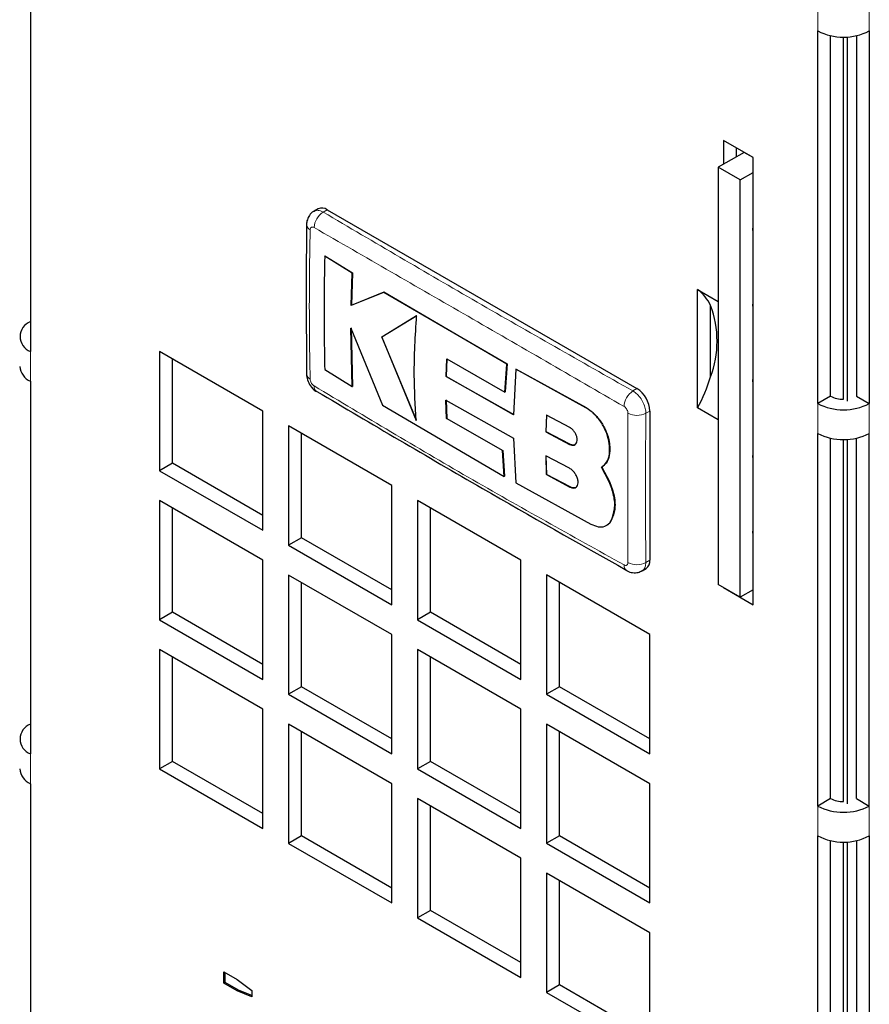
# Model space of a CAD drawing. Header units: millimetres. Extents: x 5 to 418, y 2 to 292.
# Tile 7 of 13: x 267 to 286, y 143 to 165. Entities that reach past the tile are written whole.
import ezdxf

# ---------------------------------------------------------------- set-up
doc = ezdxf.new("R2010")
doc.units = ezdxf.units.MM

msp = doc.modelspace()

# ---------------------------------------------------------------- linework, layer by layer
at = {"color": 7, "linetype": 'Continuous', "lineweight": 25}
for p, q in [((267.4435, 165.3987), (267.4435, 157.2333)), ((284.6969, 156.0918), (284.6969, 164.2572)), ((285.8283, 164.2572), (285.8283, 156.0918)), ((284.9798, 156.2551), (284.9798, 164.1518)), ((285.2626, 156.1875), (285.2626, 164.1219)), ((285.3475, 156.1408), (285.3475, 164.1245)), ((285.5455, 164.1518), (285.5455, 156.2551)), ((283.2827, 161.4808), (282.6322, 161.8564)), ((282.6322, 161.8564), (282.6322, 161.3338)), ((283.0847, 161.5951), (282.519, 161.2685)), ((282.915, 161.4971), (282.915, 161.6931)), ((283.2827, 161.4808), (283.0847, 161.5951)), ((283.0847, 161.5951), (283.0847, 161.5951)), ((283.2827, 151.6823), (283.2827, 161.4808)), ((282.9999, 160.9909), (282.519, 161.2685)), ((282.519, 161.2685), (282.519, 152.1233)), ((282.9999, 160.9909), (283.2827, 161.1542)), ((282.9999, 151.8457), (282.9999, 160.9909)), ((273.7489, 160.3566), (273.6611, 160.3059)), ((273.9489, 160.3368), (280.7371, 156.418)), ((273.8938, 159.3217), (273.8994, 159.325)), ((274.4965, 158.9515), (273.8938, 159.3217)), ((273.8994, 159.325), (274.5022, 158.9547)), ((274.4717, 158.2405), (274.4965, 158.9515)), ((274.5022, 158.9547), (274.4774, 158.2438)), ((274.4965, 158.9515), (274.5022, 158.9547)), ((282.0665, 158.5902), (282.519, 158.3289)), ((282.0665, 155.9977), (282.0665, 158.5902)), ((275.1863, 158.5323), (274.4717, 158.2405)), ((274.4774, 158.2438), (275.192, 158.5356)), ((275.1863, 158.5323), (275.192, 158.5356)), ((277.8854, 156.9563), (275.1863, 158.5323)), ((275.192, 158.5356), (277.8911, 156.9596)), ((274.4717, 158.2405), (274.4774, 158.2438)), ((282.3493, 156.674), (282.3493, 158.2404)), ((275.9083, 158.0148), (275.1423, 157.5478)), ((275.148, 157.5511), (275.914, 158.018)), ((274.4648, 157.7465), (275.1601, 156.0577)), ((274.494, 156.4638), (274.4648, 157.7465)), ((274.4705, 157.7498), (274.4997, 156.4671)), ((275.1423, 157.5478), (275.148, 157.5511)), ((275.1423, 157.5478), (275.9012, 155.7211)), ((275.9069, 155.7243), (275.148, 157.5511)), ((272.5347, 155.9274), (270.2719, 157.2336)), ((270.2719, 157.2336), (270.2719, 154.6207)), ((270.5548, 154.784), (270.5548, 157.0703)), ((276.5524, 156.6845), (276.5677, 157.0701)), ((276.5733, 157.0733), (276.558, 156.6878)), ((276.5677, 157.0701), (277.8431, 156.3419)), ((277.8431, 156.3419), (277.8854, 156.9563)), ((277.8911, 156.9596), (277.8488, 156.3452)), ((277.8854, 156.9563), (277.8911, 156.9596)), ((278.0845, 156.8442), (278.0299, 155.846)), ((278.0845, 156.8442), (278.0902, 156.8475)), ((279.614, 155.9997), (278.0845, 156.8442)), ((278.0902, 156.8475), (279.6197, 156.003)), ((273.8927, 156.8345), (274.494, 156.4638)), ((276.5524, 156.6845), (276.558, 156.6878)), ((278.0299, 155.846), (276.5524, 156.6845)), ((276.558, 156.6878), (278.0356, 155.8493)), ((267.4435, 156.5801), (267.4435, 148.4147)), ((274.494, 156.4638), (274.4997, 156.4671)), ((277.8431, 156.3419), (277.8488, 156.3452)), ((284.9798, 156.2551), (284.6969, 156.0918)), ((285.5455, 156.2551), (285.8283, 156.0918)), ((275.1601, 156.0577), (277.8298, 154.4962)), ((276.5509, 156.169), (278.0282, 155.3308)), ((276.5655, 155.761), (276.5509, 156.169)), ((276.5565, 156.1722), (276.5712, 155.7642)), ((282.519, 155.7365), (282.0665, 155.9977)), ((272.5347, 153.3144), (272.5347, 155.9274)), ((276.5655, 155.761), (276.5712, 155.7642)), ((277.789, 155.0619), (276.5655, 155.761)), ((276.5712, 155.7642), (277.7947, 155.0652)), ((278.7533, 155.8393), (278.7424, 155.4684)), ((278.748, 155.4717), (278.759, 155.8425)), ((279.265, 155.5661), (278.7533, 155.8393)), ((281.02, 155.9281), (281.02, 152.662)), ((275.3631, 154.2945), (273.1004, 155.6008)), ((273.1004, 155.6008), (273.1004, 152.9879)), ((273.3832, 153.1511), (273.3832, 155.4375)), ((278.0282, 155.3308), (278.0805, 154.3553)), ((278.7424, 155.4684), (278.748, 155.4717)), ((278.7424, 155.4684), (279.2564, 155.1966)), ((279.2621, 155.1999), (278.748, 155.4717)), ((284.6969, 147.2732), (284.6969, 155.4386)), ((284.9798, 147.4364), (284.9798, 155.3331)), ((285.5455, 147.4364), (285.5455, 155.3331)), ((285.8283, 147.2732), (285.8283, 155.4386)), ((285.2626, 147.3688), (285.2626, 155.3033)), ((285.3475, 147.3221), (285.3475, 155.3059)), ((277.789, 155.0619), (277.7947, 155.0652)), ((277.8298, 154.4962), (277.789, 155.0619)), ((277.7947, 155.0652), (277.8355, 154.4995)), ((278.7408, 154.9457), (278.7517, 154.5355)), ((279.2552, 154.6741), (278.7408, 154.9457)), ((278.7573, 154.5388), (278.7465, 154.949)), ((280.1354, 155.1076), (280.141, 155.1108)), ((270.5548, 154.784), (270.2719, 154.6207)), ((272.5347, 153.641), (270.5548, 154.784)), ((280.1307, 154.3795), (279.9605, 154.6974)), ((279.9621, 154.6983), (279.9678, 154.7016)), ((279.9662, 154.7007), (280.1364, 154.3828)), ((270.2719, 154.6207), (272.5347, 153.3144)), ((277.8298, 154.4962), (277.8355, 154.4995)), ((278.7517, 154.5355), (278.7573, 154.5388)), ((278.7517, 154.5355), (279.2637, 154.2626)), ((279.2694, 154.2658), (278.7573, 154.5388)), ((275.3631, 151.6816), (275.3631, 154.2945)), ((278.0805, 154.3553), (279.7249, 153.4507)), ((280.1307, 154.3795), (280.1364, 154.3828)), ((272.5347, 152.6612), (270.2719, 153.9674)), ((270.2719, 153.9674), (270.2719, 151.3545)), ((278.1915, 152.6617), (275.9288, 153.968)), ((275.9288, 153.968), (275.9288, 151.355)), ((270.5548, 151.5178), (270.5548, 153.8042)), ((276.2116, 151.5183), (276.2116, 153.8047)), ((280.0705, 153.4213), (280.0762, 153.4246)), ((280.1763, 153.5431), (280.1819, 153.5464)), ((273.3832, 153.1511), (273.1004, 152.9879)), ((273.1004, 152.9879), (275.3631, 151.6816)), ((275.3631, 152.0082), (273.3832, 153.1511)), ((272.5347, 150.0483), (272.5347, 152.6612)), ((278.1915, 150.0488), (278.1915, 152.6617)), ((275.3631, 151.0284), (273.1004, 152.3346)), ((273.1004, 152.3346), (273.1004, 149.7217)), ((281.02, 151.0289), (278.7572, 152.3352)), ((278.7572, 152.3352), (278.7572, 149.7222)), ((280.8493, 152.4281), (280.9371, 152.4788)), ((273.3832, 149.885), (273.3832, 152.1713)), ((279.0401, 149.8855), (279.0401, 152.1719)), ((282.9999, 151.8457), (282.519, 152.1233)), ((282.6322, 152.0579), (282.6322, 152.0579)), ((282.6322, 152.0579), (283.2827, 151.6823)), ((282.6322, 152.0579), (282.6322, 152.0579)), ((283.2827, 152.009), (282.9999, 151.8457)), ((283.2827, 152.0089), (283.2827, 152.0089)), ((270.5548, 151.5178), (270.2719, 151.3545)), ((272.5347, 150.3748), (270.5548, 151.5178)), ((276.2116, 151.5183), (275.9288, 151.355)), ((278.1915, 150.3754), (276.2116, 151.5183)), ((270.2719, 151.3545), (272.5347, 150.0483)), ((275.9288, 151.355), (278.1915, 150.0488)), ((275.3631, 148.4154), (275.3631, 151.0284)), ((281.02, 148.416), (281.02, 151.0289)), ((272.5347, 149.395), (270.2719, 150.7013)), ((270.2719, 150.7013), (270.2719, 148.0883)), ((278.1915, 149.3956), (275.9288, 150.7018)), ((275.9288, 150.7018), (275.9288, 148.0889)), ((270.5548, 148.2516), (270.5548, 150.538)), ((276.2116, 148.2522), (276.2116, 150.5385)), ((273.3832, 149.885), (273.1004, 149.7217)), ((273.1004, 149.7217), (275.3631, 148.4154)), ((275.3631, 148.742), (273.3832, 149.885)), ((279.0401, 149.8855), (278.7572, 149.7222)), ((278.7572, 149.7222), (281.02, 148.416)), ((281.02, 148.7425), (279.0401, 149.8855)), ((272.5347, 146.7821), (272.5347, 149.395)), ((278.1915, 146.7826), (278.1915, 149.3956)), ((275.3631, 147.7622), (273.1004, 149.0685)), ((273.1004, 149.0685), (273.1004, 146.4555)), ((273.3832, 146.6188), (273.3832, 148.9052)), ((281.02, 147.7627), (278.7572, 149.069)), ((278.7572, 149.069), (278.7572, 146.4561)), ((279.0401, 146.6193), (279.0401, 148.9057)), ((270.5548, 148.2516), (270.2719, 148.0883)), ((272.5347, 147.1087), (270.5548, 148.2516)), ((276.2116, 148.2522), (275.9288, 148.0889)), ((278.1915, 147.1092), (276.2116, 148.2522)), ((270.2719, 148.0883), (272.5347, 146.7821)), ((275.9288, 148.0889), (278.1915, 146.7826)), ((267.4435, 147.7615), (267.4435, 139.5961)), ((275.3631, 145.1493), (275.3631, 147.7622)), ((281.02, 145.1498), (281.02, 147.7627)), ((278.1915, 146.1294), (275.9288, 147.4356)), ((275.9288, 147.4356), (275.9288, 144.8227)), ((284.9798, 147.4364), (284.6969, 147.2732)), ((285.5455, 147.4364), (285.8283, 147.2732)), ((276.2116, 144.986), (276.2116, 147.2724)), ((273.3832, 146.6188), (273.1004, 146.4555)), ((275.3631, 145.4758), (273.3832, 146.6188)), ((279.0401, 146.6193), (278.7572, 146.4561)), ((281.02, 145.4764), (279.0401, 146.6193)), ((284.6969, 138.4545), (284.6969, 146.6199)), ((284.9798, 138.6178), (284.9798, 146.5145)), ((285.2626, 138.5502), (285.2626, 146.4847)), ((285.3475, 138.5035), (285.3475, 146.4873)), ((285.5455, 146.5145), (285.5455, 138.6178)), ((285.8283, 146.6199), (285.8283, 138.4545)), ((273.1004, 146.4555), (275.3631, 145.1493)), ((278.7572, 146.4561), (281.02, 145.1498)), ((278.1915, 143.5165), (278.1915, 146.1294)), ((281.02, 144.4966), (278.7572, 145.8028)), ((278.7572, 145.8028), (278.7572, 143.1899)), ((279.0401, 143.3532), (279.0401, 145.6395)), ((276.2116, 144.986), (275.9288, 144.8227)), ((278.1915, 143.843), (276.2116, 144.986)), ((275.9288, 144.8227), (278.1915, 143.5165)), ((281.02, 141.8836), (281.02, 144.4966)), ((271.6862, 143.6415), (271.9738, 143.4754)), ((271.6862, 143.3902), (271.6862, 143.6415)), ((271.7144, 143.4066), (271.7144, 143.6251)), ((271.9738, 143.4754), (272.2954, 143.2309)), ((271.7144, 143.4066), (271.6862, 143.3902)), ((271.9738, 143.2242), (271.6862, 143.3902)), ((272.002, 143.2405), (271.7144, 143.4066)), ((279.0401, 143.3532), (278.7572, 143.1899)), ((281.02, 142.2102), (279.0401, 143.3532)), ((272.002, 143.2405), (271.9738, 143.2242)), ((272.2954, 143.0951), (271.9738, 143.2242)), ((272.2954, 143.1228), (272.002, 143.2405)), ((272.2954, 143.2309), (272.2954, 143.0951)), ((278.7572, 143.1899), (281.02, 141.8836))]:
    msp.add_line(p, q, dxfattribs=at)
at = {"color": 7, "linetype": 'Continuous', "lineweight": 18}
for p, q in [((284.6969, 164.9104), (284.6969, 164.2572)), ((285.8283, 164.9104), (285.8283, 164.2572)), ((273.9489, 160.3368), (273.8607, 160.2859)), ((267.4435, 157.2333), (267.4435, 156.5801)), ((280.7371, 156.418), (280.6489, 156.3671)), ((279.614, 155.9997), (279.6197, 156.003)), ((284.6969, 156.0918), (284.6969, 155.4386)), ((285.8283, 156.0918), (285.8283, 155.4386)), ((281.02, 155.9281), (280.9318, 155.8772)), ((279.2564, 155.1966), (279.2621, 155.1999)), ((279.2637, 154.2626), (279.2694, 154.2658)), ((281.02, 152.662), (280.9318, 152.6111)), ((267.4435, 148.4147), (267.4435, 147.7615)), ((284.6969, 147.2732), (284.6969, 146.6199)), ((285.8283, 147.2732), (285.8283, 146.6199))]:
    msp.add_line(p, q, dxfattribs=at)
at = {"color": 7, "linetype": 'Continuous', "lineweight": 25, "flags": 128}
for points in [[(283.2827, 159.8523), (283.2781, 159.9085), (283.2827, 159.97)], [(283.2827, 158.1931), (283.2781, 158.2492), (283.2822, 158.3072)], [(283.2827, 156.5339), (283.2781, 156.59), (283.2827, 156.6515)], [(283.2827, 154.8747), (283.2781, 154.9308), (283.2827, 154.9923)], [(283.2827, 153.2154), (283.2781, 153.2716), (283.2827, 153.3331)]]:
    msp.add_lwpolyline(points, dxfattribs=at)
at = {"color": 7, "linetype": 'Continuous', "lineweight": 25}
for centre, radius, start, end in [((285.2626, 165.349), 1.2296, 242.60967, 297.39033), ((273.8317, 160.1733), 0.2012, 54.38242, 114.30712), ((281.5106, 157.8514), 0.9245, 24.88468, 53.04211), ((280.2749, 157.4572), 2.2173, 339.31592, 20.68408), ((267.5675, 157.5599), 0.3493, 110.78342, 249.21658), ((267.6096, 156.9466), 0.4024, 185.6948, 245.62534), ((278.5844, 157.8513), 3.9447, 331.97283, 342.63587), ((280.4059, 155.9002), 0.6147, 2.60548, 57.39452), ((285.2511, 156.7645), 0.5772, 241.95976, 271.1441), ((285.2626, 157.1836), 1.2296, 242.60967, 297.39033), ((285.2626, 156.5303), 1.2296, 242.60967, 297.39033), ((280.8297, 152.6378), 0.1918, 304.05635, 7.25583), ((267.5675, 148.7413), 0.3493, 110.78342, 249.21658), ((267.6096, 148.128), 0.4024, 185.6948, 245.62534), ((285.2511, 147.9459), 0.5772, 241.95976, 271.1441), ((285.2626, 148.3649), 1.2296, 242.60967, 297.39033), ((285.2626, 147.7117), 1.2296, 242.60967, 297.39033)]:
    msp.add_arc(centre, radius, start, end, dxfattribs=at)
at = {"color": 7, "linetype": 'Continuous', "lineweight": 18}
for centre, radius, start, end in [((274.0865, 159.9236), 0.4269, 121.94165, 176.67804), ((273.6331, 160.0234), 0.1378, 185.11631, 244.80545), ((273.6346, 156.7529), 0.1394, 185.58439, 244.4401), ((273.7986, 156.4673), 0.1387, 175.48255, 235.48704), ((280.8887, 156.003), 0.436, 123.36767, 176.87221), ((280.7362, 156.2668), 0.4359, 243.13479, 296.64825), ((280.5908, 152.5452), 0.138, 175.20872, 234.71897), ((280.731, 152.9881), 0.4271, 243.32352, 298.03428)]:
    msp.add_arc(centre, radius, start, end, dxfattribs=at)
at = {"color": 7, "linetype": 'Continuous', "lineweight": 25}
for points, knots in [([(273.6627, 160.3038), (273.6575, 160.3018), (273.6148, 160.2852), (273.5581, 160.2197), (273.5087, 160.1218), (273.4938, 160.0492), (273.4961, 160.0126), (273.4962, 160.0111)], [0, 0, 0, 0, 0.0472311, 0.3874344, 0.6881456, 0.986958, 1, 1, 1, 1]), ([(273.4961, 160.0112), (273.4955, 159.9632), (273.4829, 158.8658), (273.4895, 157.7788), (273.4959, 156.7393)], [0, 0, 0, 0, 0.0437341, 1, 1, 1, 1]), ([(273.8938, 159.3217), (273.8872, 158.9779), (273.8714, 158.1399), (273.8848, 157.3187), (273.8927, 156.8345)], [0, 0, 0, 0, 0.41032951, 1, 1, 1, 1]), ([(275.9012, 155.7211), (275.88, 156.0488), (275.8325, 156.7844), (275.8813, 157.5759), (275.9083, 158.0148)], [0, 0, 0, 0, 0.4454775, 1, 1, 1, 1]), ([(273.4983, 156.739), (273.4975, 156.7343), (273.4907, 156.6917), (273.5176, 156.6002), (273.5794, 156.4723), (273.6574, 156.3862), (273.7125, 156.359), (273.719, 156.3558)], [0, 0, 0, 0, 0.0316049, 0.2835876, 0.595212, 0.9525632, 1, 1, 1, 1]), ([(273.7224, 156.3564), (274.928, 155.6447), (277.1669, 154.3228), (279.4582, 153.0313), (280.5158, 152.4351)], [0, 0, 0, 0, 0.5384346, 1, 1, 1, 1]), ([(280.1354, 155.1076), (280.1304, 155.1783), (280.1204, 155.3198), (280.0312, 155.5498), (279.8991, 155.7598), (279.7517, 155.9141), (279.6532, 155.9754), (279.614, 155.9997)], [0, 0, 0, 0, 0.21459, 0.4291787, 0.6437975, 0.8584406, 1, 1, 1, 1]), ([(279.6197, 156.003), (279.6791, 155.9637), (279.7981, 155.8852), (279.9547, 155.694), (280.0723, 155.4757), (280.134, 155.2719), (280.139, 155.1566), (280.141, 155.1108)], [0, 0, 0, 0, 0.2146285, 0.4292566, 0.6438948, 0.8585349, 1, 1, 1, 1]), ([(279.2564, 155.1966), (279.2751, 155.1889), (279.3124, 155.1735), (279.3625, 155.1793), (279.4009, 155.2064), (279.4234, 155.2536), (279.4276, 155.3151), (279.413, 155.3842), (279.3814, 155.4529), (279.3362, 155.5134), (279.2948, 155.5492), (279.2707, 155.5628), (279.265, 155.5661)], [0, 0, 0, 0, 0.10757797, 0.21515507, 0.32274136, 0.43026461, 0.53768061, 0.64498658, 0.75221303, 0.85941075, 0.96664052, 1, 1, 1, 1]), ([(279.3798, 155.1926), (279.3797, 155.1925), (279.3685, 155.1812), (279.3336, 155.1783), (279.2924, 155.185), (279.2679, 155.197), (279.2621, 155.1999)], [0, 0, 0, 0, 0.0048647, 0.4344044, 0.8642806, 1, 1, 1, 1]), ([(279.9605, 154.6974), (280.0025, 154.7313), (280.0865, 154.7991), (280.1353, 154.9561), (280.1353, 155.0679), (280.1354, 155.1076)], [0, 0, 0, 0, 0.3919653, 0.7839447, 1, 1, 1, 1]), ([(280.141, 155.1108), (280.1383, 155.0398), (280.1328, 154.8979), (280.0583, 154.7652), (279.9904, 154.7176), (279.9662, 154.7007)], [0, 0, 0, 0, 0.3915997, 0.7831923, 1, 1, 1, 1]), ([(279.2637, 154.2626), (279.2848, 154.2536), (279.327, 154.2358), (279.3824, 154.2413), (279.424, 154.2708), (279.4472, 154.3231), (279.4493, 154.3916), (279.4301, 154.4688), (279.3916, 154.546), (279.3382, 154.6142), (279.2898, 154.6548), (279.2619, 154.6704), (279.2552, 154.6741)], [0, 0, 0, 0, 0.1073587, 0.214721, 0.322003, 0.4292233, 0.5364373, 0.6436973, 0.7510459, 0.8585026, 0.9660513, 1, 1, 1, 1]), ([(279.4008, 154.2558), (279.4005, 154.2555), (279.3884, 154.243), (279.3496, 154.2405), (279.3036, 154.2489), (279.2759, 154.2626), (279.2694, 154.2658)], [0, 0, 0, 0, 0.0086281, 0.4374268, 0.8663911, 1, 1, 1, 1]), ([(280.1763, 153.5431), (280.2048, 153.6186), (280.262, 153.7695), (280.2432, 154.0713), (280.1674, 154.2792), (280.1307, 154.3795)], [0, 0, 0, 0, 0.3407821, 0.6815687, 1, 1, 1, 1]), ([(280.1364, 154.3828), (280.1752, 154.2752), (280.2527, 154.0601), (280.2652, 153.7612), (280.2091, 153.6164), (280.1819, 153.5464)], [0, 0, 0, 0, 0.3408172, 0.6816417, 1, 1, 1, 1]), ([(279.7249, 153.4507), (279.7803, 153.4265), (279.891, 153.3783), (280.0361, 153.3927), (280.13, 153.4565), (280.1646, 153.5213), (280.1763, 153.5431)], [0, 0, 0, 0, 0.2851253, 0.5702516, 0.8553553, 1, 1, 1, 1]), ([(280.1819, 153.5464), (280.1592, 153.5011), (280.1326, 153.4477), (280.0814, 153.4319), (280.0738, 153.4296)], [0, 0, 0, 0, 0.8498321, 1, 1, 1, 1]), ([(280.5122, 152.4342), (280.5163, 152.4312), (280.5535, 152.4036), (280.6396, 152.3837), (280.7546, 152.3828), (280.8188, 152.416), (280.8474, 152.4308)], [0, 0, 0, 0, 0.0428631, 0.3935808, 0.7299436, 1, 1, 1, 1])]:
    msp.add_open_spline(points, degree=3, knots=knots, dxfattribs=at)
at = {"color": 7, "linetype": 'Continuous', "lineweight": 18}
for points, knots in [([(273.6637, 160.3016), (273.6787, 160.3102), (273.7164, 160.3318), (273.7878, 160.3223), (273.84, 160.2962), (273.8607, 160.2859)], [0, 0, 0, 0, 0.2874351, 0.7171461, 1, 1, 1, 1]), ([(273.8607, 160.2859), (274.981, 159.6265), (277.2219, 158.3076), (279.5065, 157.014), (280.6489, 156.3671)], [0, 0, 0, 0, 0.499961, 1, 1, 1, 1]), ([(273.5745, 159.8986), (273.5681, 159.5274), (273.5555, 158.785), (273.5561, 157.6943), (273.5685, 156.975), (273.5745, 156.6271)], [0, 0, 0, 0, 0.3404987, 0.6810489, 1, 1, 1, 1]), ([(273.6603, 159.9483), (273.6541, 159.9514), (273.6384, 159.9592), (273.6146, 159.961), (273.5929, 159.9512), (273.5779, 159.9302), (273.5756, 159.9091), (273.5745, 159.8986)], [0, 0, 0, 0, 0.140567, 0.3553278, 0.5708439, 0.7860438, 1, 1, 1, 1]), ([(280.4533, 156.0268), (279.311, 156.6879), (277.0266, 158.0099), (274.7823, 159.3022), (273.6603, 159.9483)], [0, 0, 0, 0, 0.500039, 1, 1, 1, 1]), ([(273.5745, 156.6271), (273.575, 156.6196), (273.5764, 156.6007), (273.587, 156.567), (273.6064, 156.5307), (273.6319, 156.4987), (273.6508, 156.4851), (273.6603, 156.4783)], [0, 0, 0, 0, 0.1406569, 0.3555038, 0.5710329, 0.7861716, 1, 1, 1, 1]), ([(273.6603, 156.4783), (274.7825, 155.8056), (277.0268, 154.4603), (279.3112, 153.1912), (280.4533, 152.5567)], [0, 0, 0, 0, 0.5000392, 1, 1, 1, 1]), ([(280.6489, 156.3671), (280.6808, 156.3452), (280.7446, 156.3014), (280.8294, 156.1962), (280.8934, 156.0764), (280.9272, 155.9649), (280.9304, 155.9021), (280.9318, 155.8772)], [0, 0, 0, 0, 0.2146724, 0.429352, 0.6440262, 0.8586956, 1, 1, 1, 1]), ([(280.5392, 155.878), (280.5388, 155.8855), (280.5378, 155.9047), (280.5274, 155.9385), (280.508, 155.9747), (280.4824, 156.0067), (280.463, 156.0201), (280.4533, 156.0268)], [0, 0, 0, 0, 0.14065639, 0.35550279, 0.57103162, 0.78617076, 1, 1, 1, 1]), ([(280.5392, 152.6064), (280.5394, 152.9741), (280.5398, 153.7094), (280.5397, 154.8004), (280.5394, 155.5267), (280.5392, 155.878)], [0, 0, 0, 0, 0.3404988, 0.6810495, 1, 1, 1, 1]), ([(280.9318, 155.8772), (280.9287, 155.5282), (280.9225, 154.8066), (280.9222, 153.7177), (280.9286, 152.9799), (280.9318, 152.6111)], [0, 0, 0, 0, 0.3189779, 0.6594763, 1, 1, 1, 1]), ([(280.4533, 152.5567), (280.4597, 152.5537), (280.4757, 152.5461), (280.4998, 152.5444), (280.5215, 152.5543), (280.5364, 152.5752), (280.5383, 152.596), (280.5392, 152.6064)], [0, 0, 0, 0, 0.14056682, 0.35532754, 0.57084354, 0.78604362, 1, 1, 1, 1]), ([(280.9318, 152.6111), (280.9284, 152.5767), (280.9218, 152.508), (280.8873, 152.4479), (280.8548, 152.4355), (280.8467, 152.4324)], [0, 0, 0, 0, 0.4289835, 0.8579808, 1, 1, 1, 1])]:
    msp.add_open_spline(points, degree=3, knots=knots, dxfattribs=at)

doc.saveas('drawing.dxf')
